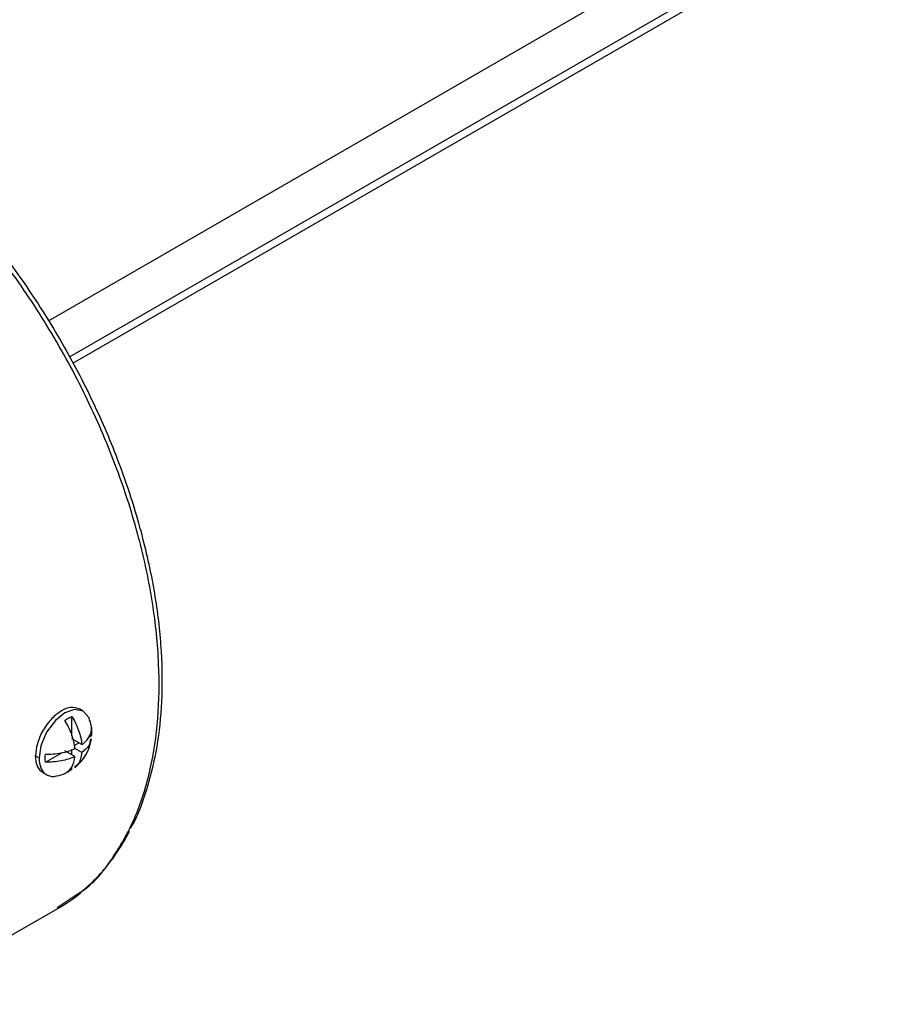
# Paper-space layout '_Isométrica' of a CAD drawing. Header units: millimetres. Extents: x -1178 to 103, y 3129 to 3902.
# Tile 2 of 6: x -1104 to -1016, y 3337 to 3437. Entities that reach past the tile are written whole.
import ezdxf

# ---------------------------------------------------------------- set-up
doc = ezdxf.new("R2010")
doc.units = ezdxf.units.MM

psp = doc.layouts.new('_Isométrica')

# ---------------------------------------------------------------- linework, layer by layer
at = {"color": 7, "linetype": 'Continuous', "lineweight": 25}
for p, q in [((-598.61, 3696.93), (-1101.43, 3406.65)), ((-595.59, 3693.75), (-1099.23, 3403)), ((-1098.9, 3402.34), (-596.11, 3692.6)), ((-1099.02, 3364.24), (-1099.02, 3366.24)), ((-1097.85, 3366.77), (-1098.2, 3366.98)), ((-1097.34, 3364.09), (-1097.02, 3364.27)), ((-1097.99, 3363.35), (-1099.02, 3363.94)), ((-1098.78, 3363.26), (-1098.31, 3363.53)), ((-1102.73, 3362.2), (-1102.37, 3362)), ((-1101.72, 3361.56), (-1100.05, 3362.52)), ((-1098.7, 3362.12), (-1099.72, 3362.71)), ((-1099.02, 3362.3), (-1099.02, 3362.84)), ((-1097.99, 3362.53), (-1098.7, 3362.94)), ((-1099.02, 3360.81), (-1099.02, 3361.11)), ((-1101.95, 3360.48), (-1101.6, 3360.28)), ((-1100.52, 3346.7), (-1098.15, 3348.26)), ((-1117.43, 3336.8), (-1100.46, 3346.6))]:
    psp.add_line(p, q, dxfattribs=at)
at = {"color": 7, "linetype": 'Continuous', "lineweight": 25, "flags": 128}
psp.add_lwpolyline([(-1097.21, 3365.82), (-1097.26, 3366.08), (-1097.85, 3366.77), (-1098.75, 3366.94), (-1099.72, 3366.59), (-1100.7, 3365.81), (-1101.6, 3364.61), (-1102.19, 3363.23), (-1102.37, 3362), (-1102.37, 3362)], dxfattribs=at)
at = {"color": 7, "linetype": 'Continuous', "lineweight": 25}
for start, end in [(7.4859, 16.4569), (307.9013, 352.0993), (283.5607, 295.0224)]:
    psp.add_arc((-1101.5, 3364.55), 4.52, start, end, dxfattribs=at)
for points, knots in [([(-1098.15, 3348.26), (-1098.04, 3348.33), (-1096.69, 3349.2), (-1094.72, 3351.78), (-1092.39, 3355.9), (-1090.9, 3360.7), (-1090.12, 3365.93), (-1090.03, 3371.64), (-1090.66, 3377.87), (-1092.08, 3384.57), (-1094.3, 3391.56), (-1097.29, 3398.6), (-1100.96, 3405.42), (-1105.16, 3411.81), (-1109.72, 3417.53), (-1114.45, 3422.53), (-1117.72, 3425.24), (-1119.32, 3426.56)], [0, 0, 0, 0, 0.006492, 0.080106, 0.152011, 0.221495, 0.287995, 0.354495, 0.42398, 0.495884, 0.569498, 0.643998, 0.718497, 0.792111, 0.864016, 0.9335, 1, 1, 1, 1]), ([(-1118.85, 3426.64), (-1117.47, 3425.5), (-1114.64, 3423.17), (-1110.5, 3418.96), (-1106.45, 3414.15), (-1102.61, 3408.78), (-1099.12, 3402.98), (-1096.07, 3396.87), (-1093.57, 3390.64), (-1091.69, 3384.46), (-1090.43, 3378.49), (-1089.8, 3372.89), (-1089.77, 3367.76), (-1090.25, 3363.08), (-1091.29, 3358.87), (-1092.24, 3356.08), (-1093, 3354.88), (-1093.07, 3354.77)], [0, 0, 0, 0, 0.065973, 0.134805, 0.206109, 0.279386, 0.354041, 0.429405, 0.504768, 0.579423, 0.652701, 0.724005, 0.792837, 0.858809, 0.924782, 0.993614, 1, 1, 1, 1]), ([(-1098.2, 3366.98), (-1098.49, 3367.07), (-1099.04, 3367.26), (-1100.08, 3366.86), (-1101.1, 3366.05), (-1102, 3364.85), (-1102.61, 3363.45), (-1102.69, 3362.61), (-1102.73, 3362.2)], [0, 0, 0, 0, 0.173232, 0.33331, 0.493388, 0.666655, 0.839922, 1, 1, 1, 1]), ([(-1099.02, 3366.24), (-1098.74, 3365.79), (-1098.5, 3365.29), (-1098.15, 3364.3), (-1098.04, 3363.8), (-1097.99, 3363.35)], [0, 0, 0, 0, 0.5, 0.5, 1, 1, 1, 1]), ([(-1098.7, 3362.94), (-1098.74, 3363.39), (-1098.85, 3363.89), (-1099.21, 3364.89), (-1099.45, 3365.38), (-1099.72, 3365.83)], [0, 0, 0, 0, 0.5, 0.5, 1, 1, 1, 1]), ([(-1097.99, 3363.35), (-1097.66, 3363.58), (-1097.4, 3363.87), (-1097.06, 3364.47), (-1096.99, 3364.78), (-1097.02, 3365.09)], [0, 0, 0, 0, 0.5, 0.5, 1, 1, 1, 1]), ([(-1097.11, 3363.94), (-1097.14, 3363.7), (-1097.2, 3363.19), (-1097.72, 3362.76), (-1097.99, 3362.53)], [0, 0, 0, 0, 0.4646768, 1, 1, 1, 1]), ([(-1101.95, 3360.48), (-1101.95, 3360.48), (-1102.09, 3360.53), (-1102.3, 3360.76), (-1102.64, 3361.27), (-1102.69, 3361.83), (-1102.73, 3362.2)], [0, 0, 0, 0, 0.0001034, 0.2633549, 0.5211358, 1, 1, 1, 1]), ([(-1102.37, 3362), (-1102.34, 3361.63), (-1102.28, 3361.07), (-1101.95, 3360.55), (-1101.61, 3360.25), (-1101.18, 3360.11), (-1100.8, 3360.06), (-1100.54, 3360.17), (-1100.45, 3360.2)], [0, 0, 0, 0, 0.291742, 0.448792, 0.609174, 0.769557, 0.926606, 1, 1, 1, 1]), ([(-1101.72, 3362.37), (-1101.19, 3362.36), (-1100.64, 3362.4), (-1099.6, 3362.59), (-1099.11, 3362.75), (-1098.7, 3362.94)], [0, 0, 0, 0, 0.5, 0.5, 1, 1, 1, 1]), ([(-1098.7, 3362.12), (-1099.11, 3361.93), (-1099.6, 3361.78), (-1100.64, 3361.58), (-1101.19, 3361.54), (-1101.72, 3361.56)], [0, 0, 0, 0, 0.5, 0.5, 1, 1, 1, 1]), ([(-1099.72, 3360.41), (-1099.45, 3360.54), (-1099.21, 3360.75), (-1098.85, 3361.35), (-1098.74, 3361.72), (-1098.7, 3362.12)], [0, 0, 0, 0, 0.5, 0.5, 1, 1, 1, 1]), ([(-1097.99, 3362.53), (-1098.08, 3362.08), (-1098.21, 3361.43), (-1098.63, 3361.13), (-1098.76, 3361.03)], [0, 0, 0, 0, 0.681593, 1, 1, 1, 1]), ([(-1098.04, 3348.29), (-1097.52, 3348.74), (-1096.62, 3349.54), (-1095.6, 3350.71), (-1094.88, 3351.63), (-1094.33, 3352.43), (-1093.8, 3353.27), (-1093.39, 3353.96), (-1093.18, 3354.39), (-1093.12, 3354.5)], [0, 0, 0, 0, 0.269281, 0.467303, 0.591604, 0.708434, 0.829507, 0.954659, 1, 1, 1, 1]), ([(-1100.46, 3346.6), (-1099.64, 3347.08), (-1098.8, 3347.58), (-1098.07, 3348.26), (-1098.04, 3348.29)], [0, 0, 0, 0, 0.962381, 1, 1, 1, 1])]:
    psp.add_open_spline(points, degree=3, knots=knots, dxfattribs=at)
for points in [[(-1099.72, 3365.83), (-1099.49, 3366.01), (-1099.25, 3366.15), (-1099.02, 3366.24)], [(-1097.02, 3365.09), (-1096.98, 3364.84), (-1096.98, 3364.56), (-1097.02, 3364.27)], [(-1101.72, 3361.56), (-1101.75, 3361.81), (-1101.75, 3362.09), (-1101.72, 3362.37)], [(-1099.37, 3360.58), (-1099.49, 3360.51), (-1099.61, 3360.45), (-1099.72, 3360.41)], [(-1099.02, 3360.81), (-1099.13, 3360.73), (-1099.25, 3360.65), (-1099.37, 3360.58)]]:
    psp.add_open_spline(points, degree=3, dxfattribs=at)

doc.saveas('drawing.dxf')
